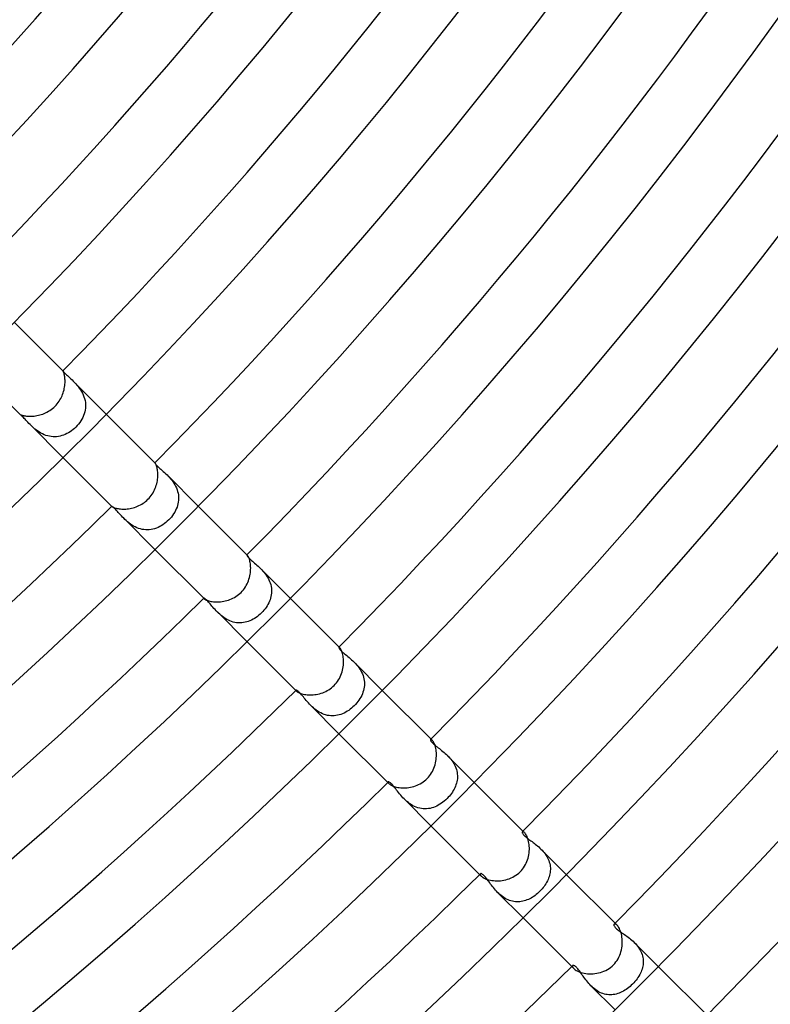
# Model space of a CAD drawing. Header units: millimetres. Extents: x -485 to 485, y -485 to 485.
# Tile 84 of 110: x 204 to 253, y -245 to -181. Entities that reach past the tile are written whole.
import ezdxf

# ---------------------------------------------------------------- set-up
doc = ezdxf.new("R2010")
doc.units = ezdxf.units.MM
doc.layers.add('HIDDEN', color=7, linetype='Continuous')
doc.layers.add('THICK', color=7, linetype='Continuous')

msp = doc.modelspace()

# ---------------------------------------------------------------- linework, layer by layer
at = {"layer": 'HIDDEN'}
for p, q in [((206.824, -203.995), (206.824, -203.995)), ((206.824, -203.995), (206.824, -203.995)), ((206.824, -203.995), (206.824, -203.995)), ((206.824, -203.995), (206.824, -203.995)), ((206.824, -203.995), (206.824, -203.995)), ((206.824, -203.995), (206.824, -203.995)), ((206.824, -203.995), (206.827, -204)), ((206.827, -204), (206.836, -204.013)), ((206.836, -204.013), (206.852, -204.035)), ((206.852, -204.035), (206.876, -204.064)), ((206.876, -204.064), (206.909, -204.1)), ((206.909, -204.1), (206.949, -204.143)), ((206.949, -204.143), (206.997, -204.191)), ((206.997, -204.191), (207.053, -204.246)), ((207.053, -204.246), (207.116, -204.307)), ((207.116, -204.307), (207.185, -204.371)), ((207.185, -204.371), (207.259, -204.44)), ((207.259, -204.44), (207.337, -204.513)), ((207.337, -204.513), (207.417, -204.59)), ((207.417, -204.59), (207.499, -204.671)), ((207.498, -204.67), (209.652, -206.824)), ((207.499, -204.671), (207.578, -204.752)), ((207.578, -204.752), (207.658, -204.837)), ((207.658, -204.837), (207.737, -204.927)), ((207.737, -204.927), (207.816, -205.021)), ((207.816, -205.021), (207.892, -205.121)), ((207.892, -205.121), (207.964, -205.226)), ((207.964, -205.226), (208.032, -205.334)), ((208.032, -205.334), (208.093, -205.447)), ((208.093, -205.447), (208.149, -205.563)), ((208.149, -205.563), (208.196, -205.683)), ((208.196, -205.683), (208.236, -205.806)), ((208.236, -205.806), (208.266, -205.929)), ((208.266, -205.929), (208.286, -206.054)), ((208.286, -206.054), (208.297, -206.18)), ((208.299, -206.306), (208.291, -206.432)), ((208.297, -206.18), (208.299, -206.306)), ((203.999, -206.826), (203.995, -206.824)), ((203.995, -206.824), (203.995, -206.824)), ((203.995, -206.824), (203.995, -206.824)), ((203.995, -206.824), (203.995, -206.824)), ((203.995, -206.824), (203.995, -206.824)), ((203.995, -206.824), (203.995, -206.824)), ((203.995, -206.824), (203.995, -206.824)), ((204.008, -206.832), (203.999, -206.826)), ((204.024, -206.844), (204.008, -206.832)), ((204.045, -206.861), (204.024, -206.844)), ((204.072, -206.884), (204.045, -206.861)), ((204.105, -206.913), (204.072, -206.884)), ((204.143, -206.949), (204.105, -206.913)), ((204.187, -206.992), (204.143, -206.949)), ((204.236, -207.042), (204.187, -206.992)), ((208.168, -206.919), (208.117, -207.035)), ((208.212, -206.8), (208.168, -206.919)), ((208.247, -206.679), (208.212, -206.8)), ((208.273, -206.556), (208.247, -206.679)), ((208.291, -206.432), (208.273, -206.556)), ((204.288, -207.096), (204.236, -207.042)), ((204.344, -207.156), (204.288, -207.096)), ((204.403, -207.219), (204.344, -207.156)), ((204.465, -207.285), (204.403, -207.219)), ((204.53, -207.354), (204.465, -207.285)), ((204.598, -207.425), (204.53, -207.354)), ((204.67, -207.499), (204.598, -207.425)), ((204.67, -207.498), (206.824, -209.652)), ((204.745, -207.572), (204.67, -207.499)), ((204.824, -207.646), (204.745, -207.572)), ((207.756, -207.571), (207.666, -207.666)), ((207.841, -207.471), (207.756, -207.571)), ((207.919, -207.367), (207.841, -207.471)), ((207.992, -207.26), (207.919, -207.367)), ((208.058, -207.149), (207.992, -207.26)), ((208.117, -207.035), (208.058, -207.149)), ((204.907, -207.72), (204.824, -207.646)), ((204.994, -207.794), (204.907, -207.72)), ((205.086, -207.865), (204.994, -207.794)), ((205.181, -207.934), (205.086, -207.865)), ((205.28, -207.999), (205.181, -207.934)), ((205.383, -208.059), (205.28, -207.999)), ((205.49, -208.115), (205.383, -208.059)), ((205.6, -208.164), (205.49, -208.115)), ((205.711, -208.206), (205.6, -208.164)), ((205.825, -208.241), (205.711, -208.206)), ((205.941, -208.268), (205.825, -208.241)), ((206.059, -208.287), (205.941, -208.268)), ((206.526, -208.278), (206.409, -208.293)), ((206.641, -208.256), (206.526, -208.278)), ((206.754, -208.226), (206.641, -208.256)), ((206.866, -208.189), (206.754, -208.226)), ((206.976, -208.144), (206.866, -208.189)), ((207.083, -208.093), (206.976, -208.144)), ((207.188, -208.036), (207.083, -208.093)), ((207.29, -207.973), (207.188, -208.036)), ((207.389, -207.903), (207.29, -207.973)), ((207.485, -207.829), (207.389, -207.903)), ((207.577, -207.75), (207.485, -207.829)), ((207.666, -207.666), (207.577, -207.75)), ((206.176, -208.297), (206.059, -208.287)), ((206.293, -208.299), (206.176, -208.297)), ((206.409, -208.293), (206.293, -208.299)), ((212.834, -210.008), (212.833, -210.007)), ((212.833, -210.007), (212.833, -210.008)), ((212.833, -210.008), (212.833, -210.014)), ((212.833, -210.014), (212.839, -210.027)), ((212.836, -210.008), (212.834, -210.008)), ((212.837, -210.009), (212.836, -210.008)), ((212.839, -210.011), (212.837, -210.009)), ((212.841, -210.013), (212.839, -210.011)), ((212.839, -210.027), (212.851, -210.047)), ((212.851, -210.047), (212.871, -210.074)), ((212.871, -210.074), (212.898, -210.107)), ((212.898, -210.107), (212.933, -210.147)), ((212.933, -210.147), (212.977, -210.193)), ((212.977, -210.193), (213.03, -210.245)), ((213.03, -210.245), (213.089, -210.301)), ((213.089, -210.301), (213.155, -210.361)), ((213.155, -210.361), (213.225, -210.425)), ((213.225, -210.425), (213.3, -210.492)), ((213.3, -210.492), (213.377, -210.562)), ((213.377, -210.562), (213.457, -210.635)), ((213.457, -210.635), (213.539, -210.712)), ((213.539, -210.712), (213.622, -210.794)), ((213.622, -210.794), (213.7, -210.873)), ((213.622, -210.794), (215.663, -212.834)), ((213.7, -210.873), (213.777, -210.956)), ((213.777, -210.956), (213.853, -211.044)), ((213.853, -211.044), (213.926, -211.134)), ((213.926, -211.134), (213.997, -211.229)), ((213.997, -211.229), (214.063, -211.327)), ((214.063, -211.327), (214.125, -211.429)), ((214.125, -211.429), (214.182, -211.534)), ((214.182, -211.534), (214.233, -211.643)), ((214.233, -211.643), (214.276, -211.754)), ((214.276, -211.754), (214.312, -211.866)), ((214.312, -211.866), (214.34, -211.98)), ((214.34, -211.98), (214.36, -212.096)), ((214.36, -212.096), (214.372, -212.212)), ((214.308, -212.784), (214.273, -212.896)), ((214.337, -212.672), (214.308, -212.784)), ((214.357, -212.558), (214.337, -212.672)), ((214.37, -212.444), (214.357, -212.558)), ((214.375, -212.328), (214.37, -212.444)), ((214.372, -212.212), (214.375, -212.328)), ((210.008, -212.833), (210.007, -212.833)), ((210.007, -212.833), (210.008, -212.834)), ((210.013, -212.833), (210.008, -212.833)), ((210.008, -212.834), (210.008, -212.836)), ((210.008, -212.836), (210.009, -212.837)), ((210.009, -212.837), (210.011, -212.839)), ((210.011, -212.839), (210.013, -212.841)), ((210.026, -212.838), (210.013, -212.833)), ((210.044, -212.849), (210.026, -212.838)), ((210.068, -212.866), (210.044, -212.849)), ((210.099, -212.89), (210.068, -212.866)), ((210.134, -212.921), (210.099, -212.89)), ((210.174, -212.959), (210.134, -212.921)), ((210.219, -213.003), (210.174, -212.959)), ((210.268, -213.054), (210.219, -213.003)), ((210.322, -213.111), (210.268, -213.054)), ((210.38, -213.175), (210.322, -213.111)), ((210.44, -213.242), (210.38, -213.175)), ((210.505, -213.314), (210.44, -213.242)), ((210.572, -213.388), (210.505, -213.314)), ((210.642, -213.465), (210.572, -213.388)), ((214.055, -213.331), (213.983, -213.436)), ((214.121, -213.225), (214.055, -213.331)), ((214.178, -213.116), (214.121, -213.225)), ((214.229, -213.007), (214.178, -213.116)), ((214.273, -212.896), (214.229, -213.007)), ((210.716, -213.543), (210.642, -213.465)), ((210.793, -213.622), (210.716, -213.543)), ((210.872, -213.699), (210.793, -213.622)), ((210.794, -213.622), (212.835, -215.663)), ((210.956, -213.776), (210.872, -213.699)), ((211.043, -213.852), (210.956, -213.776)), ((211.135, -213.927), (211.043, -213.852)), ((211.231, -213.998), (211.135, -213.927)), ((211.331, -214.066), (211.231, -213.998)), ((211.434, -214.128), (211.331, -214.066)), ((213.351, -214.043), (213.248, -214.107)), ((213.451, -213.972), (213.351, -214.043)), ((213.548, -213.897), (213.451, -213.972)), ((213.641, -213.816), (213.548, -213.897)), ((213.731, -213.731), (213.641, -213.816)), ((213.82, -213.637), (213.731, -213.731)), ((213.905, -213.539), (213.82, -213.637)), ((213.983, -213.436), (213.905, -213.539)), ((211.541, -214.185), (211.434, -214.128)), ((211.651, -214.236), (211.541, -214.185)), ((211.765, -214.28), (211.651, -214.236)), ((211.879, -214.316), (211.765, -214.28)), ((211.995, -214.343), (211.879, -214.316)), ((212.112, -214.362), (211.995, -214.343)), ((212.23, -214.373), (212.112, -214.362)), ((212.348, -214.375), (212.23, -214.373)), ((212.465, -214.368), (212.348, -214.375)), ((212.582, -214.354), (212.465, -214.368)), ((212.697, -214.331), (212.582, -214.354)), ((212.811, -214.3), (212.697, -214.331)), ((212.924, -214.262), (212.811, -214.3)), ((213.034, -214.217), (212.924, -214.262)), ((213.142, -214.165), (213.034, -214.217)), ((213.248, -214.107), (213.142, -214.165)), ((218.838, -216.024), (218.836, -216.031)), ((218.836, -216.031), (218.839, -216.043)), ((218.84, -216.022), (218.838, -216.024)), ((218.839, -216.043), (218.847, -216.06)), ((218.844, -216.022), (218.84, -216.022)), ((218.849, -216.024), (218.844, -216.022)), ((218.847, -216.06), (218.86, -216.083)), ((218.854, -216.027), (218.849, -216.024)), ((218.86, -216.032), (218.854, -216.027)), ((218.867, -216.039), (218.86, -216.032)), ((218.86, -216.083), (218.88, -216.111)), ((218.88, -216.111), (218.906, -216.144)), ((218.906, -216.144), (218.939, -216.181)), ((218.939, -216.181), (218.979, -216.223)), ((218.979, -216.223), (219.025, -216.268)), ((219.025, -216.268), (219.078, -216.317)), ((219.078, -216.317), (219.136, -216.37)), ((219.136, -216.37), (219.2, -216.426)), ((219.2, -216.426), (219.269, -216.486)), ((219.269, -216.486), (219.342, -216.548)), ((219.342, -216.548), (219.418, -216.614)), ((219.418, -216.614), (219.496, -216.683)), ((219.496, -216.683), (219.576, -216.755)), ((219.576, -216.755), (219.656, -216.83)), ((219.656, -216.83), (219.737, -216.909)), ((219.737, -216.908), (221.673, -218.845)), ((219.737, -216.909), (219.813, -216.987)), ((219.813, -216.987), (219.889, -217.069)), ((219.889, -217.069), (219.962, -217.154)), ((219.962, -217.154), (220.033, -217.243)), ((220.033, -217.243), (220.1, -217.336)), ((220.1, -217.336), (220.164, -217.433)), ((220.164, -217.433), (220.223, -217.533)), ((220.223, -217.533), (220.276, -217.635)), ((220.276, -217.635), (220.322, -217.739)), ((220.322, -217.739), (220.362, -217.846)), ((220.362, -217.846), (220.395, -217.955)), ((220.395, -217.955), (220.42, -218.065)), ((220.42, -218.065), (220.438, -218.175)), ((220.444, -218.506), (220.431, -218.616)), ((220.438, -218.175), (220.447, -218.286)), ((220.449, -218.396), (220.444, -218.506)), ((220.447, -218.286), (220.449, -218.396)), ((216.024, -218.838), (216.022, -218.841)), ((216.022, -218.841), (216.022, -218.844)), ((216.022, -218.844), (216.024, -218.849)), ((216.031, -218.836), (216.024, -218.838)), ((216.024, -218.849), (216.027, -218.854)), ((216.027, -218.854), (216.032, -218.86)), ((216.044, -218.839), (216.031, -218.836)), ((216.032, -218.86), (216.039, -218.867)), ((216.064, -218.848), (216.044, -218.839)), ((216.088, -218.863), (216.064, -218.848)), ((216.118, -218.885), (216.088, -218.863)), ((216.152, -218.913), (216.118, -218.885)), ((216.191, -218.948), (216.152, -218.913)), ((216.234, -218.989), (216.191, -218.948)), ((216.28, -219.037), (216.234, -218.989)), ((216.33, -219.092), (216.28, -219.037)), ((216.384, -219.151), (216.33, -219.092)), ((216.44, -219.216), (216.384, -219.151)), ((220.263, -219.145), (220.211, -219.245)), ((220.31, -219.042), (220.263, -219.145)), ((220.35, -218.938), (220.31, -219.042)), ((220.384, -218.832), (220.35, -218.938)), ((220.411, -218.725), (220.384, -218.832)), ((220.431, -218.616), (220.411, -218.725)), ((216.498, -219.284), (216.44, -219.216)), ((216.559, -219.355), (216.498, -219.284)), ((216.623, -219.428), (216.559, -219.355)), ((216.689, -219.503), (216.623, -219.428)), ((216.758, -219.58), (216.689, -219.503)), ((216.831, -219.658), (216.758, -219.58)), ((216.907, -219.736), (216.831, -219.658)), ((216.985, -219.811), (216.907, -219.736)), ((216.908, -219.737), (218.845, -221.674)), ((217.066, -219.886), (216.985, -219.811)), ((219.795, -219.795), (219.71, -219.876)), ((219.875, -219.711), (219.795, -219.795)), ((219.951, -219.623), (219.875, -219.711)), ((220.024, -219.533), (219.951, -219.623)), ((220.091, -219.44), (220.024, -219.533)), ((220.154, -219.344), (220.091, -219.44)), ((220.211, -219.245), (220.154, -219.344)), ((217.151, -219.959), (217.066, -219.886)), ((217.24, -220.03), (217.151, -219.959)), ((217.332, -220.097), (217.24, -220.03)), ((217.427, -220.16), (217.332, -220.097)), ((217.526, -220.219), (217.427, -220.16)), ((217.628, -220.272), (217.526, -220.219)), ((217.733, -220.319), (217.628, -220.272)), ((217.839, -220.36), (217.733, -220.319)), ((217.946, -220.393), (217.839, -220.36)), ((218.056, -220.418), (217.946, -220.393)), ((218.167, -220.437), (218.056, -220.418)), ((218.277, -220.447), (218.167, -220.437)), ((218.388, -220.45), (218.277, -220.447)), ((218.498, -220.445), (218.388, -220.45)), ((218.608, -220.432), (218.498, -220.445)), ((218.717, -220.412), (218.608, -220.432)), ((218.825, -220.386), (218.717, -220.412)), ((218.931, -220.352), (218.825, -220.386)), ((219.036, -220.312), (218.931, -220.352)), ((219.139, -220.266), (219.036, -220.312)), ((219.24, -220.214), (219.139, -220.266)), ((219.339, -220.157), (219.24, -220.214)), ((219.436, -220.094), (219.339, -220.157)), ((219.53, -220.026), (219.436, -220.094)), ((219.621, -219.953), (219.53, -220.026)), ((219.71, -219.876), (219.621, -219.953)), ((224.84, -222.043), (224.836, -222.052)), ((224.836, -222.052), (224.837, -222.067)), ((224.837, -222.067), (224.844, -222.087)), ((224.845, -222.04), (224.84, -222.043)), ((224.844, -222.087), (224.858, -222.112)), ((224.853, -222.04), (224.845, -222.04)), ((224.862, -222.043), (224.853, -222.04)), ((224.858, -222.112), (224.878, -222.143)), ((224.873, -222.049), (224.862, -222.043)), ((224.886, -222.059), (224.873, -222.049)), ((224.878, -222.143), (224.905, -222.178)), ((224.9, -222.071), (224.886, -222.059)), ((224.905, -222.178), (224.939, -222.217)), ((224.939, -222.217), (224.98, -222.26)), ((224.98, -222.26), (225.028, -222.306)), ((225.028, -222.306), (225.083, -222.356)), ((225.083, -222.356), (225.144, -222.409)), ((225.144, -222.409), (225.211, -222.465)), ((225.211, -222.465), (225.282, -222.524)), ((225.282, -222.524), (225.357, -222.586)), ((225.357, -222.586), (225.435, -222.65)), ((225.435, -222.65), (225.515, -222.717)), ((225.515, -222.717), (225.597, -222.787)), ((225.597, -222.787), (225.679, -222.86)), ((225.679, -222.86), (225.762, -222.936)), ((225.762, -222.936), (225.845, -223.016)), ((225.845, -223.016), (225.924, -223.098)), ((225.845, -223.017), (227.684, -224.856)), ((225.924, -223.098), (226.001, -223.183)), ((226.001, -223.183), (226.076, -223.273)), ((226.076, -223.273), (226.148, -223.366)), ((226.148, -223.366), (226.216, -223.463)), ((226.216, -223.463), (226.277, -223.562)), ((226.277, -223.562), (226.334, -223.665)), ((226.334, -223.665), (226.383, -223.771)), ((226.383, -223.771), (226.426, -223.879)), ((226.426, -223.879), (226.462, -223.989)), ((226.462, -223.989), (226.489, -224.099)), ((226.489, -224.099), (226.508, -224.21)), ((226.508, -224.21), (226.519, -224.322)), ((226.519, -224.322), (226.523, -224.434)), ((222.043, -224.84), (222.04, -224.845)), ((222.04, -224.845), (222.04, -224.853)), ((222.04, -224.853), (222.043, -224.862)), ((222.052, -224.836), (222.043, -224.84)), ((222.043, -224.862), (222.049, -224.873)), ((222.049, -224.873), (222.059, -224.886)), ((222.067, -224.838), (222.052, -224.836)), ((222.059, -224.886), (222.071, -224.9)), ((222.088, -224.845), (222.067, -224.838)), ((222.114, -224.859), (222.088, -224.845)), ((222.145, -224.879), (222.114, -224.859)), ((222.181, -224.907), (222.145, -224.879)), ((222.22, -224.942), (222.181, -224.907)), ((222.263, -224.984), (222.22, -224.942)), ((222.31, -225.032), (222.263, -224.984)), ((226.424, -224.982), (226.384, -225.088)), ((226.458, -224.875), (226.424, -224.982)), ((226.486, -224.766), (226.458, -224.875)), ((226.505, -224.657), (226.486, -224.766)), ((226.518, -224.546), (226.505, -224.657)), ((226.523, -224.434), (226.518, -224.546)), ((222.36, -225.087), (222.31, -225.032)), ((222.414, -225.149), (222.36, -225.087)), ((222.47, -225.216), (222.414, -225.149)), ((222.528, -225.287), (222.47, -225.216)), ((222.589, -225.362), (222.528, -225.287)), ((222.653, -225.439), (222.589, -225.362)), ((222.719, -225.518), (222.653, -225.439)), ((222.788, -225.599), (222.719, -225.518)), ((222.861, -225.68), (222.788, -225.599)), ((226.092, -225.588), (226.018, -225.681)), ((226.161, -225.493), (226.092, -225.588)), ((226.225, -225.395), (226.161, -225.493)), ((226.284, -225.295), (226.225, -225.395)), ((226.337, -225.193), (226.284, -225.295)), ((226.384, -225.088), (226.337, -225.193)), ((222.936, -225.763), (222.861, -225.68)), ((223.016, -225.844), (222.936, -225.763)), ((223.097, -225.923), (223.016, -225.844)), ((223.017, -225.845), (224.856, -227.684)), ((223.183, -226.001), (223.097, -225.923)), ((223.272, -226.076), (223.183, -226.001)), ((223.365, -226.147), (223.272, -226.076)), ((223.461, -226.214), (223.365, -226.147)), ((223.56, -226.276), (223.461, -226.214)), ((223.663, -226.333), (223.56, -226.276)), ((225.294, -226.284), (225.191, -226.337)), ((225.394, -226.225), (225.294, -226.284)), ((225.492, -226.161), (225.394, -226.225)), ((225.587, -226.092), (225.492, -226.161)), ((225.68, -226.018), (225.587, -226.092)), ((225.77, -225.939), (225.68, -226.018)), ((225.857, -225.857), (225.77, -225.939)), ((225.939, -225.77), (225.857, -225.857)), ((226.018, -225.681), (225.939, -225.77)), ((223.769, -226.383), (223.663, -226.333)), ((223.877, -226.426), (223.769, -226.383)), ((223.985, -226.461), (223.877, -226.426)), ((224.096, -226.488), (223.985, -226.461)), ((224.208, -226.508), (224.096, -226.488)), ((224.32, -226.519), (224.208, -226.508)), ((224.432, -226.523), (224.32, -226.519)), ((224.543, -226.518), (224.432, -226.523)), ((224.654, -226.506), (224.543, -226.518)), ((224.764, -226.486), (224.654, -226.506)), ((224.873, -226.459), (224.764, -226.486)), ((224.981, -226.425), (224.873, -226.459)), ((225.087, -226.384), (224.981, -226.425)), ((225.191, -226.337), (225.087, -226.384)), ((230.833, -228.076), (230.832, -228.091)), ((230.832, -228.091), (230.836, -228.111)), ((230.839, -228.065), (230.833, -228.076)), ((230.836, -228.111), (230.846, -228.135)), ((230.848, -228.06), (230.839, -228.065)), ((230.846, -228.135), (230.862, -228.164)), ((230.86, -228.06), (230.848, -228.06)), ((230.876, -228.064), (230.86, -228.06)), ((230.862, -228.164), (230.884, -228.195)), ((230.894, -228.074), (230.876, -228.064)), ((230.884, -228.195), (230.912, -228.23)), ((230.915, -228.089), (230.894, -228.074)), ((230.938, -228.109), (230.915, -228.089)), ((230.912, -228.23), (230.947, -228.268)), ((230.947, -228.268), (230.987, -228.309)), ((230.987, -228.309), (231.034, -228.353)), ((231.034, -228.353), (231.087, -228.399)), ((231.087, -228.399), (231.145, -228.448)), ((231.145, -228.448), (231.207, -228.498)), ((231.207, -228.498), (231.273, -228.551)), ((231.273, -228.551), (231.342, -228.605)), ((231.342, -228.605), (231.414, -228.66)), ((231.414, -228.66), (231.488, -228.718)), ((231.488, -228.718), (231.562, -228.778)), ((231.562, -228.778), (231.639, -228.84)), ((231.639, -228.84), (231.716, -228.905)), ((231.716, -228.905), (231.793, -228.973)), ((231.793, -228.973), (231.871, -229.045)), ((231.871, -229.045), (231.948, -229.119)), ((231.948, -229.119), (232.022, -229.196)), ((231.948, -229.12), (233.694, -230.866)), ((232.022, -229.196), (232.094, -229.276)), ((232.094, -229.276), (232.164, -229.359)), ((232.164, -229.359), (232.23, -229.444)), ((232.23, -229.444), (232.292, -229.533)), ((232.292, -229.533), (232.349, -229.624)), ((232.349, -229.624), (232.402, -229.719)), ((232.402, -229.719), (232.449, -229.816)), ((232.449, -229.816), (232.49, -229.914)), ((232.49, -229.914), (232.524, -230.013)), ((232.524, -230.013), (232.551, -230.113)), ((232.551, -230.113), (232.572, -230.215)), ((232.574, -230.724), (232.555, -230.824)), ((232.572, -230.215), (232.586, -230.317)), ((232.587, -230.623), (232.574, -230.724)), ((232.586, -230.317), (232.593, -230.42)), ((232.594, -230.522), (232.587, -230.623)), ((232.593, -230.42), (232.594, -230.522)), ((228.065, -230.839), (228.06, -230.848)), ((228.06, -230.848), (228.06, -230.86)), ((228.06, -230.86), (228.064, -230.876)), ((228.064, -230.876), (228.073, -230.894)), ((228.077, -230.833), (228.065, -230.839)), ((228.073, -230.894), (228.088, -230.915)), ((228.093, -230.832), (228.077, -230.833)), ((228.088, -230.915), (228.109, -230.938)), ((228.115, -230.838), (228.093, -230.832)), ((228.142, -230.849), (228.115, -230.838)), ((228.174, -230.869), (228.142, -230.849)), ((228.211, -230.896), (228.174, -230.869)), ((228.252, -230.931), (228.211, -230.896)), ((228.298, -230.976), (228.252, -230.931)), ((228.348, -231.028), (228.298, -230.976)), ((228.399, -231.086), (228.348, -231.028)), ((228.452, -231.15), (228.399, -231.086)), ((228.507, -231.218), (228.452, -231.15)), ((228.564, -231.29), (228.507, -231.218)), ((228.622, -231.365), (228.564, -231.29)), ((228.683, -231.443), (228.622, -231.365)), ((232.32, -231.402), (232.263, -231.493)), ((232.372, -231.309), (232.32, -231.402)), ((232.42, -231.215), (232.372, -231.309)), ((232.462, -231.119), (232.42, -231.215)), ((232.499, -231.022), (232.462, -231.119)), ((232.53, -230.924), (232.499, -231.022)), ((232.555, -230.824), (232.53, -230.924)), ((228.747, -231.524), (228.683, -231.443)), ((228.814, -231.607), (228.747, -231.524)), ((228.885, -231.692), (228.814, -231.607)), ((228.959, -231.777), (228.885, -231.692)), ((229.037, -231.863), (228.959, -231.777)), ((229.119, -231.947), (229.037, -231.863)), ((229.204, -232.03), (229.119, -231.947)), ((229.12, -231.948), (230.866, -233.695)), ((229.293, -232.109), (229.204, -232.03)), ((231.829, -232.001), (231.737, -232.081)), ((231.917, -231.917), (231.829, -232.001)), ((231.993, -231.837), (231.917, -231.917)), ((232.066, -231.755), (231.993, -231.837)), ((232.136, -231.67), (232.066, -231.755)), ((232.201, -231.583), (232.136, -231.67)), ((232.263, -231.493), (232.201, -231.583)), ((229.387, -232.186), (229.293, -232.109)), ((229.484, -232.258), (229.387, -232.186)), ((229.585, -232.325), (229.484, -232.258)), ((229.688, -232.386), (229.585, -232.325)), ((229.794, -232.439), (229.688, -232.386)), ((229.904, -232.486), (229.794, -232.439)), ((230.015, -232.525), (229.904, -232.486)), ((230.127, -232.555), (230.015, -232.525)), ((230.24, -232.576), (230.127, -232.555)), ((230.353, -232.59), (230.24, -232.576)), ((230.467, -232.594), (230.353, -232.59)), ((230.58, -232.591), (230.467, -232.594)), ((230.693, -232.579), (230.58, -232.591)), ((230.805, -232.559), (230.693, -232.579)), ((230.915, -232.532), (230.805, -232.559)), ((231.024, -232.498), (230.915, -232.532)), ((231.132, -232.456), (231.024, -232.498)), ((231.238, -232.408), (231.132, -232.456)), ((231.343, -232.354), (231.238, -232.408)), ((231.445, -232.294), (231.343, -232.354)), ((231.545, -232.228), (231.445, -232.294)), ((231.642, -232.157), (231.545, -232.228)), ((231.737, -232.081), (231.642, -232.157)), ((236.826, -234.103), (236.823, -234.12)), ((236.823, -234.12), (236.825, -234.14)), ((236.825, -234.14), (236.832, -234.163)), ((236.834, -234.092), (236.826, -234.103)), ((236.832, -234.163), (236.845, -234.19)), ((236.847, -234.083), (236.834, -234.092)), ((236.845, -234.19), (236.863, -234.22)), ((236.866, -234.082), (236.847, -234.083)), ((236.863, -234.22), (236.887, -234.252)), ((236.889, -234.087), (236.866, -234.082)), ((236.887, -234.252), (236.916, -234.287)), ((236.916, -234.1), (236.889, -234.087)), ((236.947, -234.121), (236.916, -234.1)), ((236.916, -234.287), (236.952, -234.325)), ((236.979, -234.151), (236.947, -234.121)), ((236.952, -234.325), (236.993, -234.365)), ((236.993, -234.365), (237.04, -234.407)), ((237.04, -234.407), (237.091, -234.45)), ((237.091, -234.45), (237.147, -234.494)), ((237.147, -234.494), (237.206, -234.539)), ((237.206, -234.539), (237.267, -234.586)), ((237.267, -234.586), (237.332, -234.633)), ((237.332, -234.633), (237.398, -234.682)), ((237.398, -234.682), (237.466, -234.733)), ((237.466, -234.733), (237.536, -234.785)), ((237.536, -234.785), (237.607, -234.839)), ((237.607, -234.839), (237.68, -234.896)), ((237.68, -234.896), (237.754, -234.955)), ((237.754, -234.955), (237.828, -235.017)), ((237.828, -235.017), (237.901, -235.081)), ((237.901, -235.081), (237.975, -235.149)), ((237.975, -235.149), (238.047, -235.219)), ((238.047, -235.219), (238.118, -235.292)), ((238.047, -235.219), (239.705, -236.877)), ((238.118, -235.292), (238.187, -235.368)), ((238.187, -235.368), (238.252, -235.447)), ((238.252, -235.447), (238.315, -235.529)), ((238.315, -235.529), (238.374, -235.614)), ((238.374, -235.614), (238.429, -235.701)), ((238.429, -235.701), (238.479, -235.79)), ((238.479, -235.79), (238.523, -235.881)), ((238.523, -235.881), (238.561, -235.974)), ((238.561, -235.974), (238.594, -236.068)), ((238.594, -236.068), (238.621, -236.164)), ((238.621, -236.164), (238.641, -236.26)), ((238.641, -236.26), (238.655, -236.357)), ((238.655, -236.357), (238.663, -236.453)), ((238.664, -236.549), (238.66, -236.646)), ((238.663, -236.453), (238.664, -236.549)), ((234.083, -236.847), (234.082, -236.866)), ((234.082, -236.866), (234.087, -236.889)), ((234.092, -236.834), (234.083, -236.847)), ((234.087, -236.889), (234.1, -236.916)), ((234.102, -236.827), (234.092, -236.834)), ((234.1, -236.916), (234.121, -236.946)), ((234.116, -236.823), (234.102, -236.827)), ((234.133, -236.824), (234.116, -236.823)), ((234.121, -236.946), (234.151, -236.979)), ((234.154, -236.829), (234.133, -236.824)), ((234.178, -236.839), (234.154, -236.829)), ((234.205, -236.854), (234.178, -236.839)), ((234.235, -236.874), (234.205, -236.854)), ((234.268, -236.9), (234.235, -236.874)), ((234.304, -236.931), (234.268, -236.9)), ((234.341, -236.969), (234.304, -236.931)), ((234.381, -237.011), (234.341, -236.969)), ((234.422, -237.058), (234.381, -237.011)), ((234.465, -237.11), (234.422, -237.058)), ((234.51, -237.167), (234.465, -237.11)), ((234.557, -237.228), (234.51, -237.167)), ((238.512, -237.211), (238.469, -237.302)), ((238.55, -237.119), (238.512, -237.211)), ((238.583, -237.026), (238.55, -237.119)), ((238.61, -236.932), (238.583, -237.026)), ((238.633, -236.838), (238.61, -236.932)), ((238.649, -236.742), (238.633, -236.838)), ((238.66, -236.646), (238.649, -236.742)), ((234.605, -237.294), (234.557, -237.228)), ((234.656, -237.362), (234.605, -237.294)), ((234.708, -237.433), (234.656, -237.362)), ((234.763, -237.507), (234.708, -237.433)), ((234.82, -237.582), (234.763, -237.507)), ((234.879, -237.659), (234.82, -237.582)), ((234.942, -237.737), (234.879, -237.659)), ((235.006, -237.815), (234.942, -237.737)), ((235.074, -237.893), (235.006, -237.815)), ((238.121, -237.818), (238.05, -237.897)), ((238.189, -237.736), (238.121, -237.818)), ((238.253, -237.652), (238.189, -237.736)), ((238.313, -237.567), (238.253, -237.652)), ((238.369, -237.48), (238.313, -237.567)), ((238.421, -237.392), (238.369, -237.48)), ((238.469, -237.302), (238.421, -237.392)), ((235.144, -237.97), (235.074, -237.893)), ((235.218, -238.046), (235.144, -237.97)), ((235.293, -238.119), (235.218, -238.046)), ((235.219, -238.048), (236.877, -239.705)), ((235.372, -238.19), (235.293, -238.119)), ((235.453, -238.258), (235.372, -238.19)), ((235.537, -238.321), (235.453, -238.258)), ((235.623, -238.381), (235.537, -238.321)), ((235.712, -238.436), (235.623, -238.381)), ((235.803, -238.486), (235.712, -238.436)), ((235.897, -238.53), (235.803, -238.486)), ((237.318, -238.461), (237.228, -238.504)), ((237.406, -238.413), (237.318, -238.461)), ((237.493, -238.361), (237.406, -238.413)), ((237.578, -238.306), (237.493, -238.361)), ((237.662, -238.246), (237.578, -238.306)), ((237.743, -238.183), (237.662, -238.246)), ((237.823, -238.116), (237.743, -238.183)), ((237.9, -238.047), (237.823, -238.116)), ((237.975, -237.975), (237.9, -238.047)), ((238.05, -237.897), (237.975, -237.975)), ((235.991, -238.568), (235.897, -238.53)), ((236.086, -238.6), (235.991, -238.568)), ((236.182, -238.625), (236.086, -238.6)), ((236.279, -238.645), (236.182, -238.625)), ((236.376, -238.657), (236.279, -238.645)), ((236.474, -238.664), (236.376, -238.657)), ((236.571, -238.664), (236.474, -238.664)), ((236.667, -238.658), (236.571, -238.664)), ((236.763, -238.646), (236.667, -238.658)), ((236.858, -238.628), (236.763, -238.646)), ((236.952, -238.605), (236.858, -238.628)), ((237.045, -238.577), (236.952, -238.605)), ((237.137, -238.543), (237.045, -238.577)), ((237.228, -238.504), (237.137, -238.543)), ((242.816, -240.135), (242.811, -240.152)), ((242.811, -240.152), (242.811, -240.173)), ((242.811, -240.173), (242.816, -240.198)), ((242.825, -240.121), (242.816, -240.135)), ((242.816, -240.198), (242.828, -240.226)), ((242.844, -240.11), (242.825, -240.121)), ((242.828, -240.226), (242.845, -240.258)), ((242.87, -240.107), (242.844, -240.11)), ((242.845, -240.258), (242.87, -240.294)), ((242.902, -240.113), (242.87, -240.107)), ((242.87, -240.294), (242.902, -240.333)), ((242.939, -240.129), (242.902, -240.113)), ((242.902, -240.333), (242.943, -240.375)), ((242.98, -240.157), (242.939, -240.129)), ((242.943, -240.375), (242.99, -240.419)), ((243.024, -240.196), (242.98, -240.157)), ((242.99, -240.419), (243.043, -240.464)), ((243.043, -240.464), (243.1, -240.509)), ((243.1, -240.509), (243.162, -240.556)), ((243.162, -240.556), (243.226, -240.603)), ((243.226, -240.603), (243.294, -240.65)), ((243.294, -240.65), (243.364, -240.699)), ((243.364, -240.699), (243.437, -240.75)), ((243.437, -240.75), (243.512, -240.802)), ((243.512, -240.802), (243.589, -240.857)), ((243.589, -240.857), (243.668, -240.915)), ((243.668, -240.915), (243.748, -240.974)), ((243.748, -240.974), (243.828, -241.037)), ((243.828, -241.037), (243.909, -241.102)), ((243.909, -241.102), (243.988, -241.17)), ((243.988, -241.17), (244.066, -241.24)), ((244.066, -241.24), (244.142, -241.314)), ((244.142, -241.314), (244.216, -241.39)), ((244.143, -241.315), (245.716, -242.887)), ((244.216, -241.39), (244.287, -241.47)), ((244.287, -241.47), (244.355, -241.553)), ((244.355, -241.553), (244.418, -241.638)), ((244.418, -241.638), (244.476, -241.725)), ((244.476, -241.725), (244.529, -241.815)), ((244.529, -241.815), (244.577, -241.906)), ((244.577, -241.906), (244.619, -242)), ((244.619, -242), (244.654, -242.095)), ((244.654, -242.095), (244.683, -242.191)), ((244.683, -242.191), (244.706, -242.287)), ((244.706, -242.287), (244.721, -242.383)), ((240.11, -242.844), (240.107, -242.87)), ((240.107, -242.87), (240.113, -242.902)), ((240.121, -242.825), (240.11, -242.844)), ((240.113, -242.902), (240.129, -242.939)), ((240.136, -242.815), (240.121, -242.825)), ((240.129, -242.939), (240.157, -242.98)), ((240.155, -242.811), (240.136, -242.815)), ((240.178, -242.812), (240.155, -242.811)), ((240.157, -242.98), (240.196, -243.024)), ((240.205, -242.818), (240.178, -242.812)), ((240.234, -242.831), (240.205, -242.818)), ((240.267, -242.851), (240.234, -242.831)), ((240.302, -242.877), (240.267, -242.851)), ((240.34, -242.909), (240.302, -242.877)), ((240.38, -242.948), (240.34, -242.909)), ((240.422, -242.994), (240.38, -242.948)), ((240.466, -243.046), (240.422, -242.994)), ((244.684, -242.959), (244.657, -243.052)), ((244.705, -242.864), (244.684, -242.959)), ((244.721, -242.769), (244.705, -242.864)), ((244.721, -242.383), (244.731, -242.48)), ((244.73, -242.673), (244.721, -242.769)), ((244.734, -242.577), (244.73, -242.673)), ((244.731, -242.48), (244.734, -242.577)), ((240.511, -243.103), (240.466, -243.046)), ((240.557, -243.164), (240.511, -243.103)), ((240.604, -243.229), (240.557, -243.164)), ((240.652, -243.297), (240.604, -243.229)), ((240.702, -243.368), (240.652, -243.297)), ((240.752, -243.441), (240.702, -243.368)), ((240.805, -243.515), (240.752, -243.441)), ((240.859, -243.592), (240.805, -243.515)), ((240.916, -243.67), (240.859, -243.592)), ((244.389, -243.598), (244.327, -243.687)), ((244.447, -243.508), (244.389, -243.598)), ((244.499, -243.418), (244.447, -243.508)), ((244.546, -243.327), (244.499, -243.418)), ((244.589, -243.236), (244.546, -243.327)), ((244.626, -243.144), (244.589, -243.236)), ((244.657, -243.052), (244.626, -243.144)), ((240.975, -243.749), (240.916, -243.67)), ((241.037, -243.829), (240.975, -243.749)), ((241.102, -243.908), (241.037, -243.829)), ((241.17, -243.988), (241.102, -243.908)), ((241.24, -244.066), (241.17, -243.988)), ((241.314, -244.143), (241.24, -244.066)), ((241.39, -244.216), (241.314, -244.143)), ((241.315, -244.143), (242.887, -245.716)), ((241.469, -244.286), (241.39, -244.216)), ((243.787, -244.251), (243.701, -244.316)), ((243.87, -244.181), (243.787, -244.251)), ((243.952, -244.108), (243.87, -244.181)), ((244.031, -244.031), (243.952, -244.108)), ((244.11, -243.949), (244.031, -244.031)), ((244.187, -243.864), (244.11, -243.949)), ((244.259, -243.776), (244.187, -243.864)), ((244.327, -243.687), (244.259, -243.776)), ((241.551, -244.353), (241.469, -244.286)), ((241.636, -244.417), (241.551, -244.353)), ((241.724, -244.475), (241.636, -244.417)), ((241.813, -244.529), (241.724, -244.475)), ((241.905, -244.576), (241.813, -244.529)), ((241.999, -244.618), (241.905, -244.576)), ((242.095, -244.654), (241.999, -244.618)), ((242.191, -244.683), (242.095, -244.654)), ((242.288, -244.706), (242.191, -244.683)), ((242.385, -244.722), (242.288, -244.706)), ((242.483, -244.731), (242.385, -244.722)), ((242.581, -244.734), (242.483, -244.731)), ((242.679, -244.73), (242.581, -244.734)), ((242.776, -244.72), (242.679, -244.73)), ((242.873, -244.703), (242.776, -244.72)), ((242.969, -244.681), (242.873, -244.703)), ((243.064, -244.654), (242.969, -244.681)), ((243.159, -244.62), (243.064, -244.654)), ((243.252, -244.581), (243.159, -244.62)), ((243.344, -244.538), (243.252, -244.581)), ((243.436, -244.489), (243.344, -244.538)), ((243.526, -244.436), (243.436, -244.489)), ((243.614, -244.378), (243.526, -244.436)), ((243.701, -244.316), (243.614, -244.378))]:
    msp.add_line(p, q, dxfattribs=at)
for radius, start, end in [(324.5, 315.34625, 315.35312), (324.5, 314.64684, 314.65377), (333, 315.33359, 315.34413), (333, 314.65589, 314.66638), (341.5, 315.32075, 315.33553), (341.5, 314.66443, 314.67927)]:
    msp.add_arc((0, 0), radius, start, end, dxfattribs=at)
at = {"layer": 'THICK'}
for p, q in [((203.642, -200.813), (206.824, -203.995)), ((200.813, -203.642), (203.996, -206.824)), ((206.826, -203.998), (206.824, -203.995)), ((206.83, -204.006), (206.826, -203.998)), ((206.837, -204.019), (206.83, -204.006)), ((206.846, -204.038), (206.837, -204.019)), ((206.856, -204.061), (206.846, -204.038)), ((206.868, -204.091), (206.856, -204.061)), ((206.88, -204.126), (206.868, -204.091)), ((206.893, -204.168), (206.88, -204.126)), ((206.906, -204.216), (206.893, -204.168)), ((206.918, -204.269), (206.906, -204.216)), ((206.93, -204.327), (206.918, -204.269)), ((206.94, -204.391), (206.93, -204.327)), ((206.949, -204.461), (206.94, -204.391)), ((206.912, -205.149), (206.929, -205.055)), ((206.929, -205.055), (206.942, -204.961)), ((206.942, -204.961), (206.952, -204.87)), ((206.955, -204.536), (206.949, -204.461)), ((206.952, -204.87), (206.957, -204.782)), ((206.959, -204.614), (206.955, -204.536)), ((206.957, -204.782), (206.96, -204.697)), ((206.96, -204.697), (206.959, -204.614)), ((206.72, -205.716), (206.763, -205.623)), ((206.763, -205.623), (206.801, -205.529)), ((206.801, -205.529), (206.836, -205.434)), ((206.836, -205.434), (206.865, -205.339)), ((206.865, -205.339), (206.891, -205.244)), ((206.891, -205.244), (206.912, -205.149)), ((206.223, -206.379), (206.303, -206.303)), ((206.303, -206.303), (206.375, -206.228)), ((206.375, -206.228), (206.442, -206.149)), ((206.442, -206.149), (206.506, -206.068)), ((206.506, -206.068), (206.566, -205.983)), ((206.566, -205.983), (206.622, -205.896)), ((206.622, -205.896), (206.673, -205.807)), ((206.673, -205.807), (206.72, -205.716)), ((203.995, -206.824), (203.998, -206.826)), ((203.998, -206.826), (204.006, -206.83)), ((204.006, -206.83), (204.019, -206.837)), ((204.019, -206.837), (204.037, -206.846)), ((204.037, -206.846), (204.061, -206.856)), ((204.061, -206.856), (204.09, -206.867)), ((204.09, -206.867), (204.125, -206.88)), ((204.125, -206.88), (204.165, -206.892)), ((204.165, -206.892), (204.211, -206.905)), ((204.211, -206.905), (204.263, -206.917)), ((204.263, -206.917), (204.32, -206.929)), ((204.32, -206.929), (204.383, -206.939)), ((204.383, -206.939), (204.451, -206.948)), ((204.451, -206.948), (204.523, -206.954)), ((204.523, -206.954), (204.599, -206.958)), ((204.599, -206.958), (204.68, -206.96)), ((204.68, -206.96), (204.764, -206.958)), ((204.764, -206.958), (204.851, -206.953)), ((204.851, -206.953), (204.94, -206.945)), ((204.94, -206.945), (205.031, -206.933)), ((205.031, -206.933), (205.123, -206.917)), ((205.123, -206.917), (205.216, -206.897)), ((205.216, -206.897), (205.31, -206.873)), ((205.31, -206.873), (205.404, -206.845)), ((205.404, -206.845), (205.498, -206.813)), ((205.498, -206.813), (205.592, -206.776)), ((205.592, -206.776), (205.686, -206.734)), ((205.686, -206.734), (205.78, -206.688)), ((205.78, -206.688), (205.872, -206.636)), ((205.872, -206.636), (205.963, -206.579)), ((205.963, -206.579), (206.053, -206.517)), ((206.053, -206.517), (206.14, -206.45)), ((206.14, -206.45), (206.223, -206.379)), ((209.652, -206.824), (212.841, -210.013)), ((206.824, -209.652), (210.013, -212.841)), ((212.85, -210.023), (212.841, -210.013)), ((212.861, -210.038), (212.85, -210.023)), ((212.874, -210.06), (212.861, -210.038)), ((212.888, -210.087), (212.874, -210.06)), ((212.904, -210.121), (212.888, -210.087)), ((212.921, -210.161), (212.904, -210.121)), ((212.937, -210.207), (212.921, -210.161)), ((212.954, -210.26), (212.937, -210.207)), ((212.97, -210.319), (212.954, -210.26)), ((212.984, -210.384), (212.97, -210.319)), ((212.997, -210.454), (212.984, -210.384)), ((213.007, -210.53), (212.997, -210.454)), ((213.015, -210.611), (213.007, -210.53)), ((213.02, -210.697), (213.015, -210.611)), ((213.019, -210.878), (213.022, -210.786)), ((213.022, -210.786), (213.02, -210.697)), ((212.886, -211.567), (212.919, -211.467)), ((212.919, -211.467), (212.947, -211.367)), ((212.947, -211.367), (212.97, -211.267)), ((212.97, -211.267), (212.989, -211.168)), ((212.989, -211.168), (213.003, -211.069)), ((213.003, -211.069), (213.013, -210.972)), ((213.013, -210.972), (213.019, -210.878)), ((212.523, -212.218), (212.589, -212.132)), ((212.589, -212.132), (212.65, -212.044)), ((212.65, -212.044), (212.707, -211.953)), ((212.707, -211.953), (212.759, -211.859)), ((212.759, -211.859), (212.806, -211.763)), ((212.806, -211.763), (212.848, -211.665)), ((212.848, -211.665), (212.886, -211.567)), ((211.786, -212.795), (211.878, -212.749)), ((211.878, -212.749), (211.968, -212.698)), ((211.968, -212.698), (212.056, -212.642)), ((212.056, -212.642), (212.141, -212.582)), ((212.141, -212.582), (212.224, -212.518)), ((212.224, -212.518), (212.303, -212.45)), ((212.303, -212.45), (212.378, -212.378)), ((212.378, -212.378), (212.453, -212.3)), ((212.453, -212.3), (212.523, -212.218)), ((210.013, -212.841), (210.023, -212.85)), ((210.023, -212.85), (210.038, -212.86)), ((210.038, -212.86), (210.058, -212.873)), ((210.058, -212.873), (210.084, -212.887)), ((210.084, -212.887), (210.116, -212.902)), ((210.116, -212.902), (210.154, -212.918)), ((210.154, -212.918), (210.199, -212.934)), ((210.199, -212.934), (210.249, -212.951)), ((210.249, -212.951), (210.304, -212.966)), ((210.304, -212.966), (210.366, -212.98)), ((210.366, -212.98), (210.433, -212.993)), ((210.433, -212.993), (210.505, -213.004)), ((210.505, -213.004), (210.582, -213.013)), ((210.582, -213.013), (210.663, -213.019)), ((210.663, -213.019), (210.748, -213.021)), ((210.748, -213.021), (210.836, -213.021)), ((210.836, -213.021), (210.926, -213.017)), ((210.926, -213.017), (211.019, -213.009)), ((211.019, -213.009), (211.114, -212.997)), ((211.114, -212.997), (211.21, -212.981)), ((211.21, -212.981), (211.307, -212.961)), ((211.307, -212.961), (211.404, -212.937)), ((211.404, -212.937), (211.5, -212.908)), ((211.5, -212.908), (211.596, -212.875)), ((211.596, -212.875), (211.692, -212.837)), ((211.692, -212.837), (211.786, -212.795)), ((215.663, -212.834), (218.867, -216.039)), ((212.835, -215.663), (216.039, -218.867)), ((218.882, -216.056), (218.867, -216.039)), ((218.9, -216.079), (218.882, -216.056)), ((218.919, -216.109), (218.9, -216.079)), ((218.939, -216.146), (218.919, -216.109)), ((218.96, -216.19), (218.939, -216.146)), ((218.981, -216.24), (218.96, -216.19)), ((219.001, -216.298), (218.981, -216.24)), ((219.021, -216.363), (219.001, -216.298)), ((219.038, -216.434), (219.021, -216.363)), ((219.054, -216.511), (219.038, -216.434)), ((219.067, -216.593), (219.054, -216.511)), ((219.077, -216.681), (219.067, -216.593)), ((219.031, -217.384), (219.051, -217.278)), ((219.051, -217.278), (219.067, -217.173)), ((219.067, -217.173), (219.078, -217.07)), ((219.083, -216.773), (219.077, -216.681)), ((219.078, -217.07), (219.084, -216.968)), ((219.086, -216.869), (219.083, -216.773)), ((219.084, -216.968), (219.086, -216.869)), ((218.796, -218.005), (218.849, -217.906)), ((218.849, -217.906), (218.896, -217.804)), ((218.896, -217.804), (218.937, -217.7)), ((218.937, -217.7), (218.974, -217.596)), ((218.974, -217.596), (219.005, -217.49)), ((219.005, -217.49), (219.031, -217.384)), ((218.294, -218.601), (218.377, -218.53)), ((218.377, -218.53), (218.456, -218.456)), ((218.456, -218.456), (218.534, -218.373)), ((218.534, -218.373), (218.607, -218.286)), ((218.607, -218.286), (218.675, -218.196)), ((218.675, -218.196), (218.738, -218.102)), ((218.738, -218.102), (218.796, -218.005)), ((216.039, -218.867), (216.055, -218.882)), ((216.055, -218.882), (216.078, -218.899)), ((216.078, -218.899), (216.107, -218.917)), ((216.107, -218.917), (216.142, -218.937)), ((216.142, -218.937), (216.184, -218.957)), ((216.184, -218.957), (216.233, -218.978)), ((216.233, -218.978), (216.288, -218.998)), ((216.288, -218.998), (216.349, -219.017)), ((216.349, -219.017), (216.416, -219.034)), ((216.416, -219.034), (216.49, -219.05)), ((216.49, -219.05), (216.569, -219.064)), ((216.569, -219.064), (216.653, -219.074)), ((216.653, -219.074), (216.741, -219.082)), ((216.741, -219.082), (216.832, -219.085)), ((216.832, -219.085), (216.927, -219.085)), ((216.927, -219.085), (217.024, -219.081)), ((217.024, -219.081), (217.123, -219.073)), ((217.123, -219.073), (217.225, -219.06)), ((217.225, -219.06), (217.327, -219.043)), ((217.327, -219.043), (217.429, -219.02)), ((217.429, -219.02), (217.531, -218.993)), ((217.531, -218.993), (217.632, -218.962)), ((217.632, -218.962), (217.733, -218.925)), ((217.733, -218.925), (217.832, -218.883)), ((217.832, -218.883), (217.93, -218.836)), ((217.93, -218.836), (218.025, -218.785)), ((218.025, -218.785), (218.118, -218.728)), ((218.118, -218.728), (218.207, -218.667)), ((218.207, -218.667), (218.294, -218.601)), ((221.673, -218.845), (224.9, -222.072)), ((218.845, -221.674), (222.072, -224.9)), ((224.921, -222.095), (224.9, -222.071)), ((224.944, -222.125), (224.921, -222.095)), ((224.968, -222.163), (224.944, -222.125)), ((224.993, -222.207), (224.968, -222.163)), ((225.018, -222.259), (224.993, -222.207)), ((225.042, -222.318), (225.018, -222.259)), ((225.066, -222.384), (225.042, -222.318)), ((225.087, -222.458), (225.066, -222.384)), ((225.107, -222.537), (225.087, -222.458)), ((225.123, -222.621), (225.107, -222.537)), ((225.136, -222.712), (225.123, -222.621)), ((225.146, -222.807), (225.136, -222.712)), ((225.151, -222.906), (225.146, -222.807)), ((225.148, -223.113), (225.152, -223.009)), ((225.152, -223.009), (225.151, -222.906)), ((225.018, -223.762), (225.053, -223.654)), ((225.053, -223.654), (225.083, -223.546)), ((225.083, -223.546), (225.107, -223.437)), ((225.107, -223.437), (225.126, -223.328)), ((225.126, -223.328), (225.14, -223.22)), ((225.14, -223.22), (225.148, -223.113)), ((224.688, -224.362), (224.757, -224.27)), ((224.757, -224.27), (224.82, -224.174)), ((224.82, -224.174), (224.878, -224.075)), ((224.878, -224.075), (224.93, -223.972)), ((224.93, -223.972), (224.977, -223.868)), ((224.977, -223.868), (225.018, -223.762)), ((222.071, -224.9), (222.094, -224.92)), ((222.094, -224.92), (222.123, -224.942)), ((222.123, -224.942), (222.159, -224.966)), ((222.159, -224.966), (222.201, -224.99)), ((222.201, -224.99), (222.251, -225.014)), ((223.792, -225.007), (223.894, -224.966)), ((223.894, -224.966), (223.994, -224.92)), ((223.994, -224.92), (224.092, -224.868)), ((224.092, -224.868), (224.187, -224.812)), ((224.187, -224.812), (224.28, -224.75)), ((224.28, -224.75), (224.369, -224.683)), ((224.369, -224.683), (224.454, -224.611)), ((224.454, -224.611), (224.535, -224.535)), ((224.535, -224.535), (224.614, -224.451)), ((224.614, -224.451), (224.688, -224.362)), ((227.684, -224.856), (230.938, -228.109)), ((222.251, -225.014), (222.307, -225.038)), ((222.307, -225.038), (222.369, -225.06)), ((222.369, -225.06), (222.438, -225.082)), ((222.438, -225.082), (222.514, -225.101)), ((222.514, -225.101), (222.595, -225.118)), ((222.595, -225.118), (222.68, -225.132)), ((222.68, -225.132), (222.77, -225.143)), ((222.77, -225.143), (222.864, -225.149)), ((222.864, -225.149), (222.962, -225.152)), ((222.962, -225.152), (223.063, -225.151)), ((223.063, -225.151), (223.165, -225.145)), ((223.165, -225.145), (223.269, -225.134)), ((223.269, -225.134), (223.373, -225.119)), ((223.373, -225.119), (223.478, -225.099)), ((223.478, -225.099), (223.583, -225.073)), ((223.583, -225.073), (223.688, -225.043)), ((223.688, -225.043), (223.792, -225.007)), ((224.856, -227.684), (228.109, -230.938)), ((230.965, -228.139), (230.938, -228.109)), ((230.993, -228.176), (230.965, -228.139)), ((231.022, -228.221), (230.993, -228.176)), ((231.051, -228.273), (231.022, -228.221)), ((231.08, -228.333), (231.051, -228.273)), ((231.108, -228.401), (231.08, -228.333)), ((231.134, -228.476), (231.108, -228.401)), ((231.157, -228.557), (231.134, -228.476)), ((231.178, -228.644), (231.157, -228.557)), ((231.195, -228.737), (231.178, -228.644)), ((231.208, -228.835), (231.195, -228.737)), ((231.217, -228.938), (231.208, -228.835)), ((231.163, -229.598), (231.186, -229.486)), ((231.186, -229.486), (231.203, -229.373)), ((231.203, -229.373), (231.214, -229.262)), ((231.214, -229.262), (231.22, -229.152)), ((231.221, -229.044), (231.217, -228.938)), ((231.22, -229.152), (231.221, -229.044)), ((230.963, -230.144), (231.015, -230.038)), ((231.015, -230.038), (231.061, -229.931)), ((231.061, -229.931), (231.101, -229.821)), ((231.101, -229.821), (231.135, -229.71)), ((231.135, -229.71), (231.163, -229.598)), ((230.353, -230.835), (230.445, -230.767)), ((230.445, -230.767), (230.532, -230.694)), ((230.532, -230.694), (230.615, -230.615)), ((230.615, -230.615), (230.696, -230.53)), ((230.696, -230.53), (230.771, -230.439)), ((230.771, -230.439), (230.841, -230.344)), ((230.841, -230.344), (230.905, -230.246)), ((230.905, -230.246), (230.963, -230.144)), ((228.109, -230.938), (228.137, -230.963)), ((228.137, -230.963), (228.173, -230.991)), ((228.173, -230.991), (228.215, -231.018)), ((228.215, -231.018), (228.264, -231.047)), ((228.264, -231.047), (228.321, -231.075)), ((228.321, -231.075), (228.385, -231.102)), ((228.385, -231.102), (228.455, -231.127)), ((228.455, -231.127), (228.532, -231.15)), ((228.532, -231.15), (228.614, -231.171)), ((228.614, -231.171), (228.703, -231.189)), ((228.703, -231.189), (228.796, -231.203)), ((228.796, -231.203), (228.893, -231.213)), ((228.893, -231.213), (228.993, -231.219)), ((228.993, -231.219), (229.096, -231.221)), ((229.096, -231.221), (229.201, -231.218)), ((229.201, -231.218), (229.309, -231.21)), ((229.309, -231.21), (229.417, -231.197)), ((229.417, -231.197), (229.526, -231.178)), ((229.526, -231.178), (229.634, -231.155)), ((229.634, -231.155), (229.742, -231.126)), ((229.742, -231.126), (229.849, -231.091)), ((229.849, -231.091), (229.955, -231.051)), ((229.955, -231.051), (230.059, -231.005)), ((230.059, -231.005), (230.16, -230.954)), ((230.16, -230.954), (230.258, -230.897)), ((230.258, -230.897), (230.353, -230.835)), ((233.694, -230.866), (236.979, -234.151)), ((230.866, -233.695), (234.151, -236.98)), ((237.011, -234.186), (236.979, -234.151)), ((237.044, -234.228), (237.011, -234.186)), ((237.077, -234.278), (237.044, -234.228)), ((237.109, -234.336), (237.077, -234.278)), ((237.141, -234.401), (237.109, -234.336)), ((237.171, -234.474), (237.141, -234.401)), ((237.199, -234.554), (237.171, -234.474)), ((237.224, -234.639), (237.199, -234.554)), ((237.246, -234.731), (237.224, -234.639)), ((237.264, -234.827), (237.246, -234.731)), ((237.278, -234.927), (237.264, -234.827)), ((237.287, -235.032), (237.278, -234.927)), ((237.285, -235.36), (237.291, -235.249)), ((237.291, -235.14), (237.287, -235.032)), ((237.291, -235.249), (237.291, -235.14)), ((237.134, -236.026), (237.173, -235.918)), ((237.173, -235.918), (237.207, -235.808)), ((237.207, -235.808), (237.235, -235.696)), ((237.235, -235.696), (237.257, -235.584)), ((237.257, -235.584), (237.274, -235.472)), ((237.274, -235.472), (237.285, -235.36)), ((236.776, -236.615), (236.85, -236.527)), ((236.85, -236.527), (236.918, -236.434)), ((236.918, -236.434), (236.981, -236.337)), ((236.981, -236.337), (237.038, -236.236)), ((237.038, -236.236), (237.089, -236.133)), ((237.089, -236.133), (237.134, -236.026)), ((234.151, -236.979), (234.186, -237.011)), ((234.186, -237.011), (234.229, -237.044)), ((234.229, -237.044), (234.28, -237.078)), ((234.28, -237.078), (234.339, -237.111)), ((234.339, -237.111), (234.406, -237.143)), ((234.406, -237.143), (234.481, -237.174)), ((234.481, -237.174), (234.562, -237.202)), ((234.562, -237.202), (234.65, -237.227)), ((235.75, -237.222), (235.866, -237.19)), ((235.866, -237.19), (235.98, -237.152)), ((235.98, -237.152), (236.093, -237.107)), ((236.093, -237.107), (236.203, -237.055)), ((236.203, -237.055), (236.31, -236.997)), ((236.31, -236.997), (236.413, -236.932)), ((236.413, -236.932), (236.513, -236.861)), ((236.513, -236.861), (236.608, -236.783)), ((236.608, -236.783), (236.698, -236.698)), ((236.698, -236.698), (236.776, -236.615)), ((239.705, -236.877), (243.025, -240.196)), ((234.65, -237.227), (234.745, -237.249)), ((234.745, -237.249), (234.846, -237.267)), ((234.846, -237.267), (234.95, -237.28)), ((234.95, -237.28), (235.059, -237.288)), ((235.059, -237.288), (235.17, -237.292)), ((235.17, -237.292), (235.283, -237.289)), ((235.283, -237.289), (235.399, -237.282)), ((235.399, -237.282), (235.516, -237.268)), ((235.516, -237.268), (235.633, -237.248)), ((235.633, -237.248), (235.75, -237.222)), ((236.877, -239.705), (240.196, -243.025)), ((243.062, -240.237), (243.024, -240.196)), ((243.101, -240.287), (243.062, -240.237)), ((243.139, -240.346), (243.101, -240.287)), ((243.176, -240.412), (243.139, -240.346)), ((243.212, -240.487), (243.176, -240.412)), ((243.245, -240.57), (243.212, -240.487)), ((243.276, -240.661), (243.245, -240.57)), ((243.302, -240.758), (243.276, -240.661)), ((243.325, -240.86), (243.302, -240.758)), ((243.343, -240.967), (243.325, -240.86)), ((243.355, -241.08), (243.343, -240.967)), ((243.309, -241.797), (243.332, -241.676)), ((243.332, -241.676), (243.349, -241.554)), ((243.349, -241.554), (243.36, -241.433)), ((243.363, -241.195), (243.355, -241.08)), ((243.36, -241.433), (243.364, -241.314)), ((243.364, -241.314), (243.363, -241.195)), ((243.088, -242.38), (243.146, -242.269)), ((243.146, -242.269), (243.197, -242.154)), ((243.197, -242.154), (243.241, -242.037)), ((243.241, -242.037), (243.278, -241.918)), ((243.278, -241.918), (243.309, -241.797)), ((242.496, -243.017), (242.597, -242.945)), ((242.597, -242.945), (242.693, -242.867)), ((242.693, -242.867), (242.783, -242.783)), ((242.783, -242.783), (242.87, -242.69)), ((242.87, -242.69), (242.95, -242.591)), ((242.95, -242.591), (243.022, -242.488)), ((243.022, -242.488), (243.088, -242.38)), ((245.716, -242.887), (249.073, -246.244)), ((240.196, -243.024), (240.238, -243.063)), ((240.238, -243.063), (240.29, -243.102)), ((240.29, -243.102), (240.349, -243.141)), ((240.349, -243.141), (240.418, -243.179)), ((240.418, -243.179), (240.495, -243.215)), ((240.495, -243.215), (240.58, -243.249)), ((240.58, -243.249), (240.672, -243.279)), ((240.672, -243.279), (240.771, -243.305)), ((240.771, -243.305), (240.875, -243.328)), ((240.875, -243.328), (240.984, -243.345)), ((240.984, -243.345), (241.097, -243.357)), ((241.097, -243.357), (241.214, -243.363)), ((241.214, -243.363), (241.332, -243.364)), ((241.332, -243.364), (241.452, -243.358)), ((241.452, -243.358), (241.573, -243.347)), ((241.573, -243.347), (241.694, -243.329)), ((241.694, -243.329), (241.814, -243.305)), ((241.814, -243.305), (241.934, -243.274)), ((241.934, -243.274), (242.052, -243.236)), ((242.052, -243.236), (242.168, -243.191)), ((242.168, -243.191), (242.281, -243.14)), ((242.281, -243.14), (242.39, -243.082)), ((242.39, -243.082), (242.496, -243.017))]:
    msp.add_line(p, q, dxfattribs=at)
for radius, start, end in [(422, 179.99998, 0), (413.5, 179.99998, 0), (405, 179.99998, 0), (396.5, 179.99998, 0), (388, 179.99998, 0), (379.5, 179.99998, 0), (371, 179.99998, 0), (362.5, 179.99998, 0), (354, 179.99998, 0), (345.5, 179.99998, 0), (337, 179.99998, 0), (328.5, 179.99998, 0), (320, 179.99998, 0), (311.5, 179.99998, 0), (303, 179.99998, 0), (294.5, 179.99998, 0), (286, 179.99998, 0), (277.5, 179.99998, 0), (270, 179.99998, 0), (266, 315.43024, 359.56977), (273.5, 315.41712, 359.58289), (282, 315.40595, 359.59406), (290.5, 315.39449, 359.60552), (299, 315.38326, 359.61675), (307.5, 315.37266, 359.62735), (316, 315.36263, 359.63738), (324.5, 315.35312, 359.64689), (333, 315.34413, 359.65588), (341.5, 315.33553, 359.66442), (350, 315.3274, 359.67261), (299, 270.38327, 314.61676), (307.5, 270.37267, 314.62736), (316, 270.36264, 314.63738), (324.5, 270.35313, 314.64684), (333, 270.34414, 314.65589), (341.5, 270.33554, 314.66443)]:
    msp.add_arc((0, 0), radius, start, end, dxfattribs=at)

doc.saveas('drawing.dxf')
